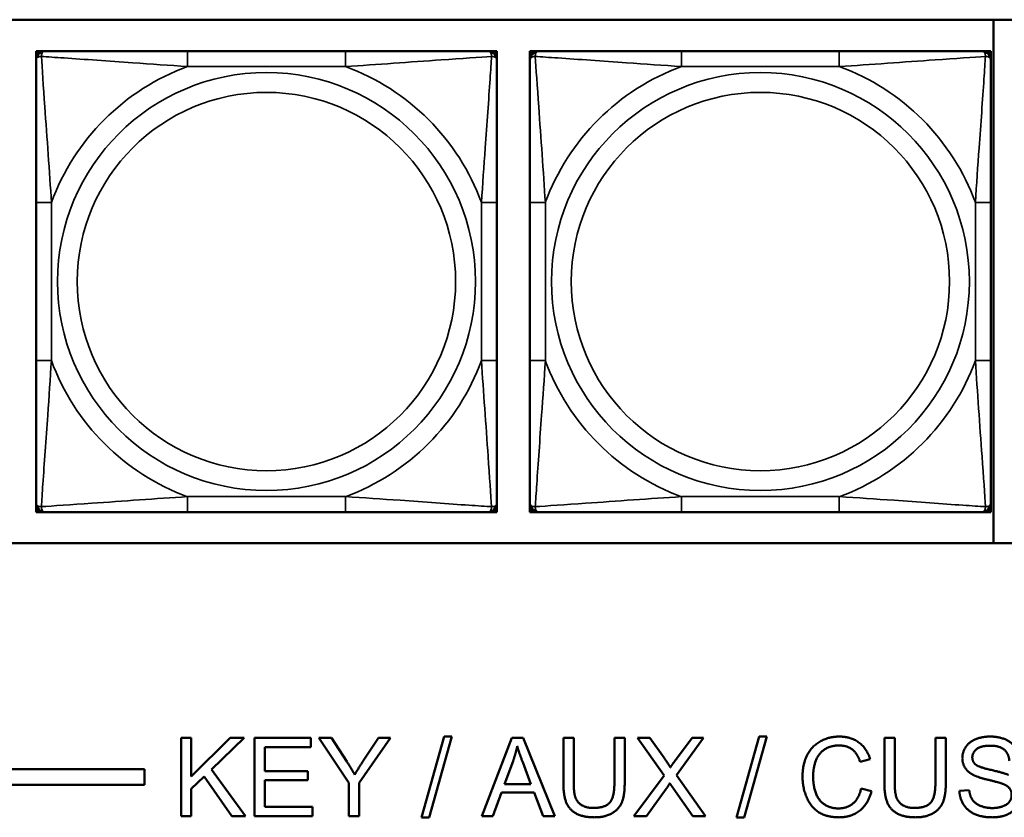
# Model space of a CAD drawing. Header units: inches. Extents: x 3.3 to 44.7, y 1.4 to 39.2.
# Tile 22 of 85: x 26.6 to 27.8, y 7.9 to 8.9. Entities that reach past the tile are written whole.
import ezdxf

# ---------------------------------------------------------------- set-up
doc = ezdxf.new("R2010")
doc.units = ezdxf.units.IN
doc.header["$MEASUREMENT"] = 0
doc.layers.add('Visible (ANSI)', color=7, linetype='Continuous', lineweight=50)
doc.layers.add('Visible Narrow (ANSI)', color=7, linetype='Continuous', lineweight=35)

msp = doc.modelspace()

# ---------------------------------------------------------------- linework, layer by layer
at = {"layer": 'Visible (ANSI)'}
for p, q in [((25.2971, 8.884), (30.3825, 8.884)), ((27.8294, 8.884), (27.8294, 8.2134)), ((26.6024, 8.8437), (26.6083, 8.8437)), ((26.6024, 8.8378), (26.6024, 8.8437)), ((26.6024, 8.8319), (26.6024, 8.8378)), ((26.6083, 8.8437), (26.6142, 8.8437)), ((26.9988, 8.8437), (26.7965, 8.8437)), ((27.1811, 8.8437), (27.187, 8.8437)), ((27.187, 8.8437), (27.1929, 8.8437)), ((27.1929, 8.8437), (27.1929, 8.8378)), ((27.1929, 8.8378), (27.1929, 8.8319)), ((27.2353, 8.8437), (27.2412, 8.8437)), ((27.2353, 8.8378), (27.2353, 8.8437)), ((27.2353, 8.8319), (27.2353, 8.8378)), ((27.2412, 8.8437), (27.2471, 8.8437)), ((27.6317, 8.8437), (27.4294, 8.8437)), ((27.814, 8.8437), (27.8199, 8.8437)), ((27.8199, 8.8437), (27.8258, 8.8437)), ((27.8258, 8.8437), (27.8258, 8.8378)), ((27.8258, 8.8378), (27.8258, 8.8319)), ((26.6024, 8.6496), (26.6024, 8.4473)), ((27.1929, 8.4473), (27.1929, 8.6496)), ((27.2353, 8.6496), (27.2353, 8.4473)), ((27.8258, 8.4473), (27.8258, 8.6496)), ((26.6024, 8.259), (26.6024, 8.2649)), ((26.6024, 8.2531), (26.6024, 8.259)), ((26.6083, 8.2531), (26.6024, 8.2531)), ((26.6142, 8.2531), (26.6083, 8.2531)), ((26.7965, 8.2531), (26.9988, 8.2531)), ((27.187, 8.2531), (27.1811, 8.2531)), ((27.1929, 8.2531), (27.187, 8.2531)), ((27.1929, 8.2649), (27.1929, 8.259)), ((27.1929, 8.259), (27.1929, 8.2531)), ((27.2353, 8.259), (27.2353, 8.2649)), ((27.2353, 8.2531), (27.2353, 8.259)), ((27.2412, 8.2531), (27.2353, 8.2531)), ((27.2471, 8.2531), (27.2412, 8.2531)), ((27.4294, 8.2531), (27.6317, 8.2531)), ((27.8199, 8.2531), (27.814, 8.2531)), ((27.8258, 8.2531), (27.8199, 8.2531)), ((27.8258, 8.2649), (27.8258, 8.259)), ((27.8258, 8.259), (27.8258, 8.2531)), ((30.3825, 8.2134), (25.2971, 8.2134)), ((26.7881, 7.9636), (26.8013, 7.9636)), ((26.7881, 7.8636), (26.7881, 7.9636)), ((26.8013, 7.9636), (26.8013, 7.9141)), ((26.8013, 7.9141), (26.851, 7.9636)), ((26.8689, 7.9636), (26.827, 7.9231)), ((26.851, 7.9636), (26.8689, 7.9636)), ((26.8821, 7.9636), (26.9545, 7.9636)), ((26.8821, 7.8636), (26.8821, 7.9636)), ((26.9545, 7.9636), (26.9545, 7.9518)), ((27.0032, 7.906), (26.9647, 7.9636)), ((26.9647, 7.9636), (26.9808, 7.9636)), ((26.9808, 7.9636), (27.0005, 7.9334)), ((27.0564, 7.9636), (27.0165, 7.906)), ((27.0216, 7.9342), (27.041, 7.9636)), ((27.041, 7.9636), (27.0564, 7.9636)), ((27.0963, 7.8619), (27.1253, 7.9653)), ((27.1352, 7.9653), (27.1062, 7.8619)), ((27.1253, 7.9653), (27.1352, 7.9653)), ((27.1737, 7.8636), (27.2122, 7.9636)), ((27.2122, 7.9636), (27.2265, 7.9636)), ((27.2265, 7.9636), (27.2673, 7.8636)), ((27.2781, 7.9058), (27.2781, 7.9636)), ((27.2781, 7.9636), (27.2914, 7.9636)), ((27.2914, 7.9636), (27.2914, 7.9059)), ((27.3435, 7.9059), (27.3435, 7.9636)), ((27.3435, 7.9636), (27.3567, 7.9636)), ((27.3567, 7.9636), (27.3567, 7.9058)), ((27.4073, 7.9154), (27.3732, 7.9636)), ((27.3732, 7.9636), (27.3889, 7.9636)), ((27.3889, 7.9636), (27.4072, 7.938)), ((27.4576, 7.9636), (27.4229, 7.9161)), ((27.4232, 7.937), (27.4432, 7.9636)), ((27.4432, 7.9636), (27.4576, 7.9636)), ((27.5, 7.8619), (27.529, 7.9653)), ((27.5389, 7.9653), (27.5099, 7.8619)), ((27.529, 7.9653), (27.5389, 7.9653)), ((27.6895, 7.9058), (27.6895, 7.9636)), ((27.6895, 7.9636), (27.7028, 7.9636)), ((27.7028, 7.9636), (27.7028, 7.9059)), ((27.7549, 7.9059), (27.7549, 7.9636)), ((27.7549, 7.9636), (27.7682, 7.9636)), ((27.7682, 7.9636), (27.7682, 7.9058)), ((26.9545, 7.9518), (26.8954, 7.9518)), ((26.8954, 7.9518), (26.8954, 7.9212)), ((27.2026, 7.9046), (27.2136, 7.934)), ((27.226, 7.9324), (27.2365, 7.9046)), ((27.6713, 7.9363), (27.6583, 7.9331)), ((22.1344, 7.9237), (26.7415, 7.9237)), ((26.7415, 7.9237), (26.7415, 7.9037)), ((26.8177, 7.9141), (26.8013, 7.8983)), ((26.8533, 7.8636), (26.8177, 7.9141)), ((26.827, 7.9231), (26.8708, 7.8636)), ((26.8954, 7.9212), (26.9508, 7.9212)), ((26.9508, 7.9212), (26.9508, 7.9094)), ((27.3686, 7.8636), (27.4073, 7.9154)), ((27.4229, 7.9161), (27.4603, 7.8636)), ((26.7415, 7.9037), (22.1344, 7.9037)), ((26.9508, 7.9094), (26.8954, 7.9094)), ((26.8954, 7.9094), (26.8954, 7.8754)), ((27.0032, 7.8636), (27.0032, 7.906)), ((27.0165, 7.906), (27.0165, 7.8636)), ((27.2365, 7.9046), (27.2026, 7.9046)), ((27.4441, 7.8636), (27.4188, 7.8993)), ((26.8013, 7.8983), (26.8013, 7.8636)), ((27.1987, 7.8939), (27.1878, 7.8636)), ((27.2407, 7.8939), (27.1987, 7.8939)), ((27.2523, 7.8636), (27.2407, 7.8939)), ((27.4099, 7.8983), (27.3846, 7.8636)), ((27.6597, 7.8988), (27.673, 7.8954)), ((27.7857, 7.8958), (27.7982, 7.8968)), ((26.8954, 7.8754), (26.9568, 7.8754)), ((26.9568, 7.8754), (26.9568, 7.8636)), ((26.8013, 7.8636), (26.7881, 7.8636)), ((26.8708, 7.8636), (26.8533, 7.8636)), ((26.9568, 7.8636), (26.8821, 7.8636)), ((27.0165, 7.8636), (27.0032, 7.8636)), ((27.1062, 7.8619), (27.0963, 7.8619)), ((27.1878, 7.8636), (27.1737, 7.8636)), ((27.2673, 7.8636), (27.2523, 7.8636)), ((27.3846, 7.8636), (27.3686, 7.8636)), ((27.4603, 7.8636), (27.4441, 7.8636)), ((27.5099, 7.8619), (27.5, 7.8619))]:
    msp.add_line(p, q, dxfattribs=at)
for centre, radius, start, end in [((26.6083, 8.8378), 0.00591, 90, 180), ((26.6142, 8.8319), 0.0118, 90, 180), ((27.1811, 8.8319), 0.0118, 0, 90), ((27.187, 8.8378), 0.00591, 0, 90), ((27.2412, 8.8378), 0.00591, 90, 180), ((27.2471, 8.8319), 0.0118, 90, 180), ((27.814, 8.8319), 0.0118, 0, 90), ((27.8199, 8.8378), 0.00591, 0, 90), ((26.6142, 8.2649), 0.0118, 180, 270), ((26.6083, 8.259), 0.00591, 180, 270), ((27.1811, 8.2649), 0.0118, 270, 0), ((27.187, 8.259), 0.00591, 270, 0), ((27.2471, 8.2649), 0.0118, 180, 270), ((27.2412, 8.259), 0.00591, 180, 270), ((27.814, 8.2649), 0.0118, 270, 0), ((27.8199, 8.259), 0.00591, 270, 0)]:
    msp.add_arc(centre, radius, start, end, dxfattribs=at)
for points, knots in [([(26.7965, 8.8437), (26.7728, 8.8437), (26.7488, 8.8437), (26.7255, 8.8437), (26.6948, 8.8437), (26.6639, 8.8437), (26.6407, 8.8437), (26.6286, 8.8437), (26.619, 8.8437), (26.6142, 8.8437)], [0.2569537, 0.2569537, 0.2569537, 0.2569537, 0.4371919, 0.4371919, 0.4371919, 0.6739428, 0.6739428, 0.6739428, 0.7963818, 0.7963818, 0.7963818, 0.7963818]), ([(27.1811, 8.8437), (27.1754, 8.8437), (27.1629, 8.8437), (27.1477, 8.8437), (27.1242, 8.8437), (27.0951, 8.8437), (27.066, 8.8437), (27.0438, 8.8437), (27.0212, 8.8437), (26.9988, 8.8437)], [-0.7968224, -0.7968224, -0.7968224, -0.7968224, -0.6514613, -0.6514613, -0.6514613, -0.427691, -0.427691, -0.427691, -0.2569517, -0.2569517, -0.2569517, -0.2569517]), ([(27.4294, 8.8437), (27.4058, 8.8437), (27.3818, 8.8437), (27.3584, 8.8437), (27.3277, 8.8437), (27.2969, 8.8437), (27.2736, 8.8437), (27.2616, 8.8437), (27.252, 8.8437), (27.2471, 8.8437)], [0.2569537, 0.2569537, 0.2569537, 0.2569537, 0.4371919, 0.4371919, 0.4371919, 0.6739428, 0.6739428, 0.6739428, 0.7963818, 0.7963818, 0.7963818, 0.7963818]), ([(27.814, 8.8437), (27.8083, 8.8437), (27.7958, 8.8437), (27.7806, 8.8437), (27.7572, 8.8437), (27.728, 8.8437), (27.699, 8.8437), (27.6768, 8.8437), (27.6541, 8.8437), (27.6317, 8.8437)], [-0.7968224, -0.7968224, -0.7968224, -0.7968224, -0.6514613, -0.6514613, -0.6514613, -0.427691, -0.427691, -0.427691, -0.2569517, -0.2569517, -0.2569517, -0.2569517]), ([(26.6024, 8.8319), (26.6024, 8.8261), (26.6024, 8.8137), (26.6024, 8.7984), (26.6024, 8.775), (26.6024, 8.7459), (26.6024, 8.7168), (26.6024, 8.6946), (26.6024, 8.672), (26.6024, 8.6496)], [-0.7968224, -0.7968224, -0.7968224, -0.7968224, -0.6514613, -0.6514613, -0.6514613, -0.427691, -0.427691, -0.427691, -0.2569517, -0.2569517, -0.2569517, -0.2569517]), ([(27.1929, 8.6496), (27.1929, 8.6732), (27.1929, 8.6972), (27.1929, 8.7206), (27.1929, 8.7513), (27.1929, 8.7821), (27.1929, 8.8054), (27.1929, 8.8174), (27.1929, 8.827), (27.1929, 8.8319)], [0.2569537, 0.2569537, 0.2569537, 0.2569537, 0.4371919, 0.4371919, 0.4371919, 0.6739428, 0.6739428, 0.6739428, 0.7963818, 0.7963818, 0.7963818, 0.7963818]), ([(27.2353, 8.8319), (27.2353, 8.8261), (27.2353, 8.8137), (27.2353, 8.7984), (27.2353, 8.775), (27.2353, 8.7459), (27.2353, 8.7168), (27.2353, 8.6946), (27.2353, 8.672), (27.2353, 8.6496)], [-0.7968224, -0.7968224, -0.7968224, -0.7968224, -0.6514613, -0.6514613, -0.6514613, -0.427691, -0.427691, -0.427691, -0.2569517, -0.2569517, -0.2569517, -0.2569517]), ([(27.8258, 8.6496), (27.8258, 8.6732), (27.8258, 8.6972), (27.8258, 8.7206), (27.8258, 8.7513), (27.8258, 8.7821), (27.8258, 8.8054), (27.8258, 8.8174), (27.8258, 8.827), (27.8258, 8.8319)], [0.2569537, 0.2569537, 0.2569537, 0.2569537, 0.4371919, 0.4371919, 0.4371919, 0.6739428, 0.6739428, 0.6739428, 0.7963818, 0.7963818, 0.7963818, 0.7963818]), ([(26.6024, 8.4473), (26.6024, 8.4236), (26.6024, 8.3996), (26.6024, 8.3762), (26.6024, 8.3456), (26.6024, 8.3147), (26.6024, 8.2914), (26.6024, 8.2794), (26.6024, 8.2698), (26.6024, 8.2649)], [0.2569537, 0.2569537, 0.2569537, 0.2569537, 0.4371919, 0.4371919, 0.4371919, 0.6739428, 0.6739428, 0.6739428, 0.7963818, 0.7963818, 0.7963818, 0.7963818]), ([(27.1929, 8.2649), (27.1929, 8.2707), (27.1929, 8.2832), (27.1929, 8.2984), (27.1929, 8.3218), (27.1929, 8.3509), (27.1929, 8.38), (27.1929, 8.4022), (27.1929, 8.4249), (27.1929, 8.4473)], [-0.7968224, -0.7968224, -0.7968224, -0.7968224, -0.6514613, -0.6514613, -0.6514613, -0.427691, -0.427691, -0.427691, -0.2569517, -0.2569517, -0.2569517, -0.2569517]), ([(27.2353, 8.4473), (27.2353, 8.4236), (27.2353, 8.3996), (27.2353, 8.3762), (27.2353, 8.3456), (27.2353, 8.3147), (27.2353, 8.2914), (27.2353, 8.2794), (27.2353, 8.2698), (27.2353, 8.2649)], [0.2569537, 0.2569537, 0.2569537, 0.2569537, 0.4371919, 0.4371919, 0.4371919, 0.6739428, 0.6739428, 0.6739428, 0.7963818, 0.7963818, 0.7963818, 0.7963818]), ([(27.8258, 8.2649), (27.8258, 8.2707), (27.8258, 8.2832), (27.8258, 8.2984), (27.8258, 8.3218), (27.8258, 8.3509), (27.8258, 8.38), (27.8258, 8.4022), (27.8258, 8.4249), (27.8258, 8.4473)], [-0.7968224, -0.7968224, -0.7968224, -0.7968224, -0.6514613, -0.6514613, -0.6514613, -0.427691, -0.427691, -0.427691, -0.2569517, -0.2569517, -0.2569517, -0.2569517]), ([(26.6142, 8.2531), (26.6199, 8.2531), (26.6324, 8.2531), (26.6476, 8.2531), (26.671, 8.2531), (26.7002, 8.2531), (26.7292, 8.2531), (26.7514, 8.2531), (26.7741, 8.2531), (26.7965, 8.2531)], [-0.7968224, -0.7968224, -0.7968224, -0.7968224, -0.6514613, -0.6514613, -0.6514613, -0.427691, -0.427691, -0.427691, -0.2569517, -0.2569517, -0.2569517, -0.2569517]), ([(26.9988, 8.2531), (27.0224, 8.2531), (27.0464, 8.2531), (27.0698, 8.2531), (27.1005, 8.2531), (27.1313, 8.2531), (27.1546, 8.2531), (27.1666, 8.2531), (27.1762, 8.2531), (27.1811, 8.2531)], [0.2569537, 0.2569537, 0.2569537, 0.2569537, 0.4371919, 0.4371919, 0.4371919, 0.6739428, 0.6739428, 0.6739428, 0.7963818, 0.7963818, 0.7963818, 0.7963818]), ([(27.2471, 8.2531), (27.2528, 8.2531), (27.2653, 8.2531), (27.2805, 8.2531), (27.304, 8.2531), (27.3331, 8.2531), (27.3622, 8.2531), (27.3844, 8.2531), (27.407, 8.2531), (27.4294, 8.2531)], [-0.7968224, -0.7968224, -0.7968224, -0.7968224, -0.6514613, -0.6514613, -0.6514613, -0.427691, -0.427691, -0.427691, -0.2569517, -0.2569517, -0.2569517, -0.2569517]), ([(27.6317, 8.2531), (27.6554, 8.2531), (27.6794, 8.2531), (27.7027, 8.2531), (27.7334, 8.2531), (27.7643, 8.2531), (27.7875, 8.2531), (27.7996, 8.2531), (27.8092, 8.2531), (27.814, 8.2531)], [0.2569537, 0.2569537, 0.2569537, 0.2569537, 0.4371919, 0.4371919, 0.4371919, 0.6739428, 0.6739428, 0.6739428, 0.7963818, 0.7963818, 0.7963818, 0.7963818])]:
    msp.add_open_spline(points, degree=3, knots=knots, dxfattribs=at)
for points in [[(27.5846, 7.9144), (27.5846, 7.93), (27.5965, 7.9533), (27.6186, 7.9654), (27.6318, 7.9654)], [(27.6318, 7.9654), (27.6468, 7.9654), (27.6673, 7.95), (27.6713, 7.9363)], [(27.7894, 7.9378), (27.7894, 7.9454), (27.7981, 7.9585), (27.8146, 7.9654), (27.8247, 7.9654)], [(27.8247, 7.9654), (27.8359, 7.9654), (27.8529, 7.9582), (27.8621, 7.9443), (27.8624, 7.9355)], [(27.2136, 7.934), (27.217, 7.9435), (27.219, 7.9531)], [(27.219, 7.9531), (27.2213, 7.945), (27.226, 7.9324)], [(27.6315, 7.954), (27.62, 7.954), (27.6045, 7.943), (27.5982, 7.9244), (27.5982, 7.9145)], [(27.6583, 7.9331), (27.6548, 7.944), (27.6416, 7.954), (27.6315, 7.954)], [(27.8253, 7.9537), (27.8132, 7.9537), (27.8022, 7.9449), (27.8022, 7.9387)], [(27.8497, 7.9345), (27.8487, 7.944), (27.8369, 7.9537), (27.8253, 7.9537)], [(27.4072, 7.938), (27.4129, 7.9301), (27.4152, 7.9257)], [(27.4152, 7.9257), (27.4186, 7.9311), (27.4232, 7.937)], [(27.8036, 7.9161), (27.7965, 7.9198), (27.7894, 7.9309), (27.7894, 7.9378)], [(27.8022, 7.9387), (27.8022, 7.9333), (27.8061, 7.9298)], [(27.0005, 7.9334), (27.0061, 7.925), (27.0107, 7.9165)], [(27.0107, 7.9165), (27.0152, 7.9244), (27.0216, 7.9342)], [(27.8061, 7.9298), (27.8099, 7.9263), (27.8423, 7.919), (27.8484, 7.9163)], [(27.6316, 7.8619), (27.6154, 7.8619), (27.5952, 7.8751), (27.5846, 7.9), (27.5846, 7.9144)], [(27.5982, 7.9145), (27.5982, 7.9017), (27.6057, 7.8827), (27.6213, 7.8733), (27.6305, 7.8733)], [(27.8409, 7.9049), (27.8369, 7.9065), (27.8092, 7.9131), (27.8036, 7.9161)], [(27.3176, 7.8619), (27.3036, 7.8619), (27.2857, 7.8716), (27.2781, 7.89), (27.2781, 7.9058)], [(27.2914, 7.9059), (27.2914, 7.893), (27.2962, 7.8806), (27.308, 7.8739), (27.3165, 7.8739)], [(27.3165, 7.8739), (27.3311, 7.8739), (27.3435, 7.8872), (27.3435, 7.9059)], [(27.3567, 7.9058), (27.3567, 7.8907), (27.35, 7.8731), (27.3321, 7.8619), (27.3176, 7.8619)], [(27.4146, 7.9055), (27.4113, 7.9004), (27.4099, 7.8983)], [(27.4188, 7.8993), (27.4167, 7.9023), (27.4146, 7.9055)], [(27.7291, 7.8619), (27.7151, 7.8619), (27.6971, 7.8716), (27.6895, 7.89), (27.6895, 7.9058)], [(27.7028, 7.9059), (27.7028, 7.893), (27.7076, 7.8806), (27.7194, 7.8739), (27.7279, 7.8739)], [(27.7279, 7.8739), (27.7425, 7.8739), (27.7549, 7.8872), (27.7549, 7.9059)], [(27.7682, 7.9058), (27.7682, 7.8907), (27.7614, 7.8731), (27.7436, 7.8619), (27.7291, 7.8619)], [(27.8526, 7.8907), (27.8526, 7.8955), (27.8472, 7.9025), (27.8409, 7.9049)], [(27.6305, 7.8733), (27.6416, 7.8733), (27.657, 7.8861), (27.6597, 7.8988)], [(27.673, 7.8954), (27.6688, 7.8791), (27.6472, 7.8619), (27.6316, 7.8619)], [(27.8284, 7.8619), (27.8148, 7.8619), (27.7965, 7.8699), (27.786, 7.8857), (27.7857, 7.8958)], [(27.7982, 7.8968), (27.7991, 7.8893), (27.8056, 7.8797), (27.8192, 7.8738), (27.8278, 7.8738)], [(27.8278, 7.8738), (27.8353, 7.8738), (27.847, 7.8782), (27.8526, 7.8861), (27.8526, 7.8907)], [(27.8654, 7.8919), (27.8654, 7.8839), (27.8562, 7.8698), (27.8391, 7.8619), (27.8284, 7.8619)]]:
    msp.add_open_spline(points, degree=2, dxfattribs=at)
at = {"layer": 'Visible Narrow (ANSI)'}
for p, q in [((26.7965, 8.8437), (26.7965, 8.824)), ((26.9988, 8.8437), (26.9988, 8.824)), ((27.4294, 8.8437), (27.4294, 8.824)), ((27.6317, 8.8437), (27.6317, 8.824)), ((26.7965, 8.824), (26.9988, 8.824)), ((27.4294, 8.824), (27.6317, 8.824)), ((26.6024, 8.6496), (26.622, 8.6496)), ((26.622, 8.4473), (26.622, 8.6496)), ((27.1732, 8.6496), (27.1732, 8.4473)), ((27.1929, 8.6496), (27.1732, 8.6496)), ((27.2353, 8.6496), (27.255, 8.6496)), ((27.255, 8.4473), (27.255, 8.6496)), ((27.8062, 8.6496), (27.8062, 8.4473)), ((27.8258, 8.6496), (27.8062, 8.6496)), ((26.6024, 8.4473), (26.622, 8.4473)), ((27.1929, 8.4473), (27.1732, 8.4473)), ((27.2353, 8.4473), (27.255, 8.4473)), ((27.8258, 8.4473), (27.8062, 8.4473)), ((26.9988, 8.2728), (26.7965, 8.2728)), ((26.7965, 8.2531), (26.7965, 8.2728)), ((26.9988, 8.2531), (26.9988, 8.2728)), ((27.6317, 8.2728), (27.4294, 8.2728)), ((27.4294, 8.2531), (27.4294, 8.2728)), ((27.6317, 8.2531), (27.6317, 8.2728))]:
    msp.add_line(p, q, dxfattribs=at)
for centre, radius in [((26.8976, 8.5484), 0.2678), ((27.5306, 8.5484), 0.2678), ((26.8976, 8.5484), 0.2424), ((27.5306, 8.5484), 0.2424)]:
    msp.add_circle(centre, radius, dxfattribs=at)
for centre, start, end in [((26.8976, 8.5484), 110.1547, 159.8453), ((26.8976, 8.5484), 20.1547, 69.8453), ((27.5306, 8.5484), 110.1547, 159.8453), ((27.5306, 8.5484), 20.1547, 69.8453), ((26.8976, 8.5484), 200.1547, 249.8453), ((26.8976, 8.5484), 290.1547, 339.8453), ((27.5306, 8.5484), 200.1547, 249.8453), ((27.5306, 8.5484), 290.1547, 339.8453)]:
    msp.add_arc(centre, 0.2936, start, end, dxfattribs=at)
for points, knots in [([(26.6024, 8.8319), (26.6024, 8.8324), (26.6024, 8.8329), (26.6027, 8.8338), (26.6029, 8.8342), (26.6032, 8.8348), (26.6034, 8.835), (26.6037, 8.8353), (26.6038, 8.8354), (26.6043, 8.8357), (26.6046, 8.8359), (26.6055, 8.8364), (26.6062, 8.8366), (26.6076, 8.8368), (26.6084, 8.8368), (26.6092, 8.8368)], [-0.0532704, -0.0532704, -0.0532704, -0.0532704, -0.04377373, -0.04377373, -0.03521335, -0.03521335, -0.02986312, -0.02986312, -0.02651922, -0.02651922, -0.01983142, -0.01983142, -0.00913095, -0.00913095, 0.00023197, 0.00023197, 0.00023197, 0.00023197]), ([(26.6092, 8.8368), (26.6092, 8.8377), (26.6092, 8.8384), (26.6095, 8.8399), (26.6097, 8.8405), (26.6101, 8.8415), (26.6103, 8.8418), (26.6106, 8.8422), (26.6108, 8.8423), (26.6111, 8.8426), (26.6113, 8.8428), (26.6119, 8.8432), (26.6122, 8.8434), (26.6131, 8.8436), (26.6136, 8.8437), (26.6142, 8.8437)], [-0.00023197, -0.00023197, -0.00023197, -0.00023197, 0.00913095, 0.00913095, 0.01983142, 0.01983142, 0.02651922, 0.02651922, 0.02986312, 0.02986312, 0.03521335, 0.03521335, 0.04377373, 0.04377373, 0.0532704, 0.0532704, 0.0532704, 0.0532704]), ([(26.6092, 8.8368), (26.6169, 8.8363), (26.6269, 8.8357), (26.6639, 8.8332), (26.6956, 8.8309), (26.7499, 8.827), (26.7731, 8.8254), (26.7965, 8.824)], [-0.7478145, -0.7478145, -0.7478145, -0.7478145, -0.6493253, -0.6493253, -0.427691, -0.427691, -0.2569537, -0.2569537, -0.2569537, -0.2569537]), ([(26.622, 8.6496), (26.6196, 8.69), (26.6163, 8.7324), (26.6117, 8.7981), (26.6101, 8.8225), (26.6092, 8.8368)], [0.2569517, 0.2569517, 0.2569517, 0.2569517, 0.5559983, 0.5559983, 0.7482818, 0.7482818, 0.7482818, 0.7482818]), ([(26.9988, 8.824), (27.0393, 8.8264), (27.0816, 8.8297), (27.1473, 8.8343), (27.1717, 8.8359), (27.186, 8.8368)], [0.2569517, 0.2569517, 0.2569517, 0.2569517, 0.5559983, 0.5559983, 0.7482818, 0.7482818, 0.7482818, 0.7482818]), ([(27.186, 8.8368), (27.1856, 8.8292), (27.1849, 8.8192), (27.1824, 8.7821), (27.1802, 8.7504), (27.1763, 8.6962), (27.1746, 8.6729), (27.1732, 8.6496)], [-0.7478145, -0.7478145, -0.7478145, -0.7478145, -0.6493253, -0.6493253, -0.427691, -0.427691, -0.2569537, -0.2569537, -0.2569537, -0.2569537]), ([(27.1811, 8.8437), (27.1816, 8.8437), (27.1821, 8.8436), (27.183, 8.8434), (27.1834, 8.8432), (27.184, 8.8428), (27.1842, 8.8426), (27.1845, 8.8423), (27.1846, 8.8422), (27.1849, 8.8418), (27.1851, 8.8415), (27.1856, 8.8405), (27.1858, 8.8399), (27.186, 8.8384), (27.1861, 8.8377), (27.186, 8.8368)], [-0.0532704, -0.0532704, -0.0532704, -0.0532704, -0.04377373, -0.04377373, -0.03521335, -0.03521335, -0.02986312, -0.02986312, -0.02651922, -0.02651922, -0.01983142, -0.01983142, -0.00913095, -0.00913095, 0.00023197, 0.00023197, 0.00023197, 0.00023197]), ([(27.186, 8.8368), (27.1869, 8.8368), (27.1876, 8.8368), (27.1891, 8.8366), (27.1898, 8.8364), (27.1907, 8.8359), (27.191, 8.8357), (27.1914, 8.8354), (27.1915, 8.8353), (27.1919, 8.835), (27.192, 8.8348), (27.1924, 8.8342), (27.1926, 8.8338), (27.1928, 8.8329), (27.1929, 8.8324), (27.1929, 8.8319)], [-0.00023197, -0.00023197, -0.00023197, -0.00023197, 0.00913095, 0.00913095, 0.01983142, 0.01983142, 0.02651922, 0.02651922, 0.02986312, 0.02986312, 0.03521335, 0.03521335, 0.04377373, 0.04377373, 0.0532704, 0.0532704, 0.0532704, 0.0532704]), ([(27.2353, 8.8319), (27.2353, 8.8324), (27.2354, 8.8329), (27.2356, 8.8338), (27.2358, 8.8342), (27.2362, 8.8348), (27.2363, 8.835), (27.2367, 8.8353), (27.2368, 8.8354), (27.2372, 8.8357), (27.2375, 8.8359), (27.2384, 8.8364), (27.2391, 8.8366), (27.2405, 8.8368), (27.2413, 8.8368), (27.2421, 8.8368)], [-0.0532704, -0.0532704, -0.0532704, -0.0532704, -0.04377373, -0.04377373, -0.03521335, -0.03521335, -0.02986312, -0.02986312, -0.02651922, -0.02651922, -0.01983142, -0.01983142, -0.00913095, -0.00913095, 0.00023197, 0.00023197, 0.00023197, 0.00023197]), ([(27.2421, 8.8368), (27.2421, 8.8377), (27.2422, 8.8384), (27.2424, 8.8399), (27.2426, 8.8405), (27.2431, 8.8415), (27.2432, 8.8418), (27.2436, 8.8422), (27.2437, 8.8423), (27.244, 8.8426), (27.2442, 8.8428), (27.2448, 8.8432), (27.2452, 8.8434), (27.2461, 8.8436), (27.2466, 8.8437), (27.2471, 8.8437)], [-0.00023197, -0.00023197, -0.00023197, -0.00023197, 0.00913095, 0.00913095, 0.01983142, 0.01983142, 0.02651922, 0.02651922, 0.02986312, 0.02986312, 0.03521335, 0.03521335, 0.04377373, 0.04377373, 0.0532704, 0.0532704, 0.0532704, 0.0532704]), ([(27.2421, 8.8368), (27.2498, 8.8363), (27.2598, 8.8357), (27.2968, 8.8332), (27.3286, 8.8309), (27.3828, 8.827), (27.4061, 8.8254), (27.4294, 8.824)], [-0.7478145, -0.7478145, -0.7478145, -0.7478145, -0.6493253, -0.6493253, -0.427691, -0.427691, -0.2569537, -0.2569537, -0.2569537, -0.2569537]), ([(27.255, 8.6496), (27.2526, 8.69), (27.2493, 8.7324), (27.2447, 8.7981), (27.2431, 8.8225), (27.2421, 8.8368)], [0.2569517, 0.2569517, 0.2569517, 0.2569517, 0.5559983, 0.5559983, 0.7482818, 0.7482818, 0.7482818, 0.7482818]), ([(27.6317, 8.824), (27.6722, 8.8264), (27.7146, 8.8297), (27.7802, 8.8343), (27.8046, 8.8359), (27.819, 8.8368)], [0.2569517, 0.2569517, 0.2569517, 0.2569517, 0.5559983, 0.5559983, 0.7482818, 0.7482818, 0.7482818, 0.7482818]), ([(27.819, 8.8368), (27.8185, 8.8292), (27.8179, 8.8192), (27.8154, 8.7821), (27.8131, 8.7504), (27.8092, 8.6962), (27.8076, 8.6729), (27.8062, 8.6496)], [-0.7478145, -0.7478145, -0.7478145, -0.7478145, -0.6493253, -0.6493253, -0.427691, -0.427691, -0.2569537, -0.2569537, -0.2569537, -0.2569537]), ([(27.814, 8.8437), (27.8146, 8.8437), (27.8151, 8.8436), (27.816, 8.8434), (27.8163, 8.8432), (27.8169, 8.8428), (27.8171, 8.8426), (27.8174, 8.8423), (27.8176, 8.8422), (27.8179, 8.8418), (27.8181, 8.8415), (27.8185, 8.8405), (27.8187, 8.8399), (27.819, 8.8384), (27.819, 8.8377), (27.819, 8.8368)], [-0.0532704, -0.0532704, -0.0532704, -0.0532704, -0.04377373, -0.04377373, -0.03521335, -0.03521335, -0.02986312, -0.02986312, -0.02651922, -0.02651922, -0.01983142, -0.01983142, -0.00913095, -0.00913095, 0.00023197, 0.00023197, 0.00023197, 0.00023197]), ([(27.819, 8.8368), (27.8198, 8.8368), (27.8206, 8.8368), (27.822, 8.8366), (27.8227, 8.8364), (27.8236, 8.8359), (27.8239, 8.8357), (27.8243, 8.8354), (27.8245, 8.8353), (27.8248, 8.835), (27.825, 8.8348), (27.8253, 8.8342), (27.8255, 8.8338), (27.8258, 8.8329), (27.8258, 8.8324), (27.8258, 8.8319)], [-0.00023197, -0.00023197, -0.00023197, -0.00023197, 0.00913095, 0.00913095, 0.01983142, 0.01983142, 0.02651922, 0.02651922, 0.02986312, 0.02986312, 0.03521335, 0.03521335, 0.04377373, 0.04377373, 0.0532704, 0.0532704, 0.0532704, 0.0532704]), ([(26.6092, 8.26), (26.6097, 8.2676), (26.6103, 8.2776), (26.6128, 8.3147), (26.6151, 8.3464), (26.619, 8.4007), (26.6206, 8.4239), (26.622, 8.4473)], [-0.7478145, -0.7478145, -0.7478145, -0.7478145, -0.6493253, -0.6493253, -0.427691, -0.427691, -0.2569537, -0.2569537, -0.2569537, -0.2569537]), ([(27.1732, 8.4473), (27.1756, 8.4068), (27.1789, 8.3644), (27.1835, 8.2988), (27.1851, 8.2743), (27.186, 8.26)], [0.2569517, 0.2569517, 0.2569517, 0.2569517, 0.5559983, 0.5559983, 0.7482818, 0.7482818, 0.7482818, 0.7482818]), ([(27.2421, 8.26), (27.2426, 8.2676), (27.2433, 8.2776), (27.2458, 8.3147), (27.248, 8.3464), (27.2519, 8.4007), (27.2536, 8.4239), (27.255, 8.4473)], [-0.7478145, -0.7478145, -0.7478145, -0.7478145, -0.6493253, -0.6493253, -0.427691, -0.427691, -0.2569537, -0.2569537, -0.2569537, -0.2569537]), ([(27.8062, 8.4473), (27.8086, 8.4068), (27.8118, 8.3644), (27.8165, 8.2988), (27.8181, 8.2743), (27.819, 8.26)], [0.2569517, 0.2569517, 0.2569517, 0.2569517, 0.5559983, 0.5559983, 0.7482818, 0.7482818, 0.7482818, 0.7482818]), ([(26.7965, 8.2728), (26.756, 8.2704), (26.7136, 8.2671), (26.648, 8.2625), (26.6236, 8.2609), (26.6092, 8.26)], [0.2569517, 0.2569517, 0.2569517, 0.2569517, 0.5559983, 0.5559983, 0.7482818, 0.7482818, 0.7482818, 0.7482818]), ([(27.186, 8.26), (27.1784, 8.2605), (27.1684, 8.2611), (27.1313, 8.2636), (27.0996, 8.2659), (27.0454, 8.2698), (27.0221, 8.2714), (26.9988, 8.2728)], [-0.7478145, -0.7478145, -0.7478145, -0.7478145, -0.6493253, -0.6493253, -0.427691, -0.427691, -0.2569537, -0.2569537, -0.2569537, -0.2569537]), ([(27.4294, 8.2728), (27.3889, 8.2704), (27.3466, 8.2671), (27.2809, 8.2625), (27.2565, 8.2609), (27.2421, 8.26)], [0.2569517, 0.2569517, 0.2569517, 0.2569517, 0.5559983, 0.5559983, 0.7482818, 0.7482818, 0.7482818, 0.7482818]), ([(27.819, 8.26), (27.8113, 8.2605), (27.8013, 8.2611), (27.7643, 8.2636), (27.7326, 8.2659), (27.6783, 8.2698), (27.6551, 8.2714), (27.6317, 8.2728)], [-0.7478145, -0.7478145, -0.7478145, -0.7478145, -0.6493253, -0.6493253, -0.427691, -0.427691, -0.2569537, -0.2569537, -0.2569537, -0.2569537]), ([(26.6092, 8.26), (26.6084, 8.26), (26.6076, 8.26), (26.6062, 8.2602), (26.6055, 8.2605), (26.6046, 8.2609), (26.6043, 8.2611), (26.6038, 8.2614), (26.6037, 8.2615), (26.6034, 8.2618), (26.6032, 8.2621), (26.6029, 8.2626), (26.6027, 8.263), (26.6024, 8.2639), (26.6024, 8.2644), (26.6024, 8.2649)], [-0.00023197, -0.00023197, -0.00023197, -0.00023197, 0.00913095, 0.00913095, 0.01983142, 0.01983142, 0.02651922, 0.02651922, 0.02986312, 0.02986312, 0.03521335, 0.03521335, 0.04377373, 0.04377373, 0.0532704, 0.0532704, 0.0532704, 0.0532704]), ([(26.6142, 8.2531), (26.6136, 8.2531), (26.6131, 8.2532), (26.6122, 8.2535), (26.6119, 8.2536), (26.6113, 8.254), (26.6111, 8.2542), (26.6108, 8.2545), (26.6106, 8.2546), (26.6103, 8.255), (26.6101, 8.2554), (26.6097, 8.2563), (26.6095, 8.2569), (26.6092, 8.2584), (26.6092, 8.2591), (26.6092, 8.26)], [-0.0532704, -0.0532704, -0.0532704, -0.0532704, -0.04377373, -0.04377373, -0.03521335, -0.03521335, -0.02986312, -0.02986312, -0.02651922, -0.02651922, -0.01983142, -0.01983142, -0.00913095, -0.00913095, 0.00023197, 0.00023197, 0.00023197, 0.00023197]), ([(27.186, 8.26), (27.1861, 8.2591), (27.186, 8.2584), (27.1858, 8.2569), (27.1856, 8.2563), (27.1851, 8.2554), (27.1849, 8.255), (27.1846, 8.2546), (27.1845, 8.2545), (27.1842, 8.2542), (27.184, 8.254), (27.1834, 8.2536), (27.183, 8.2535), (27.1821, 8.2532), (27.1816, 8.2531), (27.1811, 8.2531)], [-0.00023197, -0.00023197, -0.00023197, -0.00023197, 0.00913095, 0.00913095, 0.01983142, 0.01983142, 0.02651922, 0.02651922, 0.02986312, 0.02986312, 0.03521335, 0.03521335, 0.04377373, 0.04377373, 0.0532704, 0.0532704, 0.0532704, 0.0532704]), ([(27.1929, 8.2649), (27.1929, 8.2644), (27.1928, 8.2639), (27.1926, 8.263), (27.1924, 8.2626), (27.192, 8.2621), (27.1919, 8.2618), (27.1915, 8.2615), (27.1914, 8.2614), (27.191, 8.2611), (27.1907, 8.2609), (27.1898, 8.2605), (27.1891, 8.2602), (27.1876, 8.26), (27.1869, 8.26), (27.186, 8.26)], [-0.0532704, -0.0532704, -0.0532704, -0.0532704, -0.04377373, -0.04377373, -0.03521335, -0.03521335, -0.02986312, -0.02986312, -0.02651922, -0.02651922, -0.01983142, -0.01983142, -0.00913095, -0.00913095, 0.00023197, 0.00023197, 0.00023197, 0.00023197]), ([(27.2421, 8.26), (27.2413, 8.26), (27.2405, 8.26), (27.2391, 8.2602), (27.2384, 8.2605), (27.2375, 8.2609), (27.2372, 8.2611), (27.2368, 8.2614), (27.2367, 8.2615), (27.2363, 8.2618), (27.2362, 8.2621), (27.2358, 8.2626), (27.2356, 8.263), (27.2354, 8.2639), (27.2353, 8.2644), (27.2353, 8.2649)], [-0.00023197, -0.00023197, -0.00023197, -0.00023197, 0.00913095, 0.00913095, 0.01983142, 0.01983142, 0.02651922, 0.02651922, 0.02986312, 0.02986312, 0.03521335, 0.03521335, 0.04377373, 0.04377373, 0.0532704, 0.0532704, 0.0532704, 0.0532704]), ([(27.2471, 8.2531), (27.2466, 8.2531), (27.2461, 8.2532), (27.2452, 8.2535), (27.2448, 8.2536), (27.2442, 8.254), (27.244, 8.2542), (27.2437, 8.2545), (27.2436, 8.2546), (27.2432, 8.255), (27.2431, 8.2554), (27.2426, 8.2563), (27.2424, 8.2569), (27.2422, 8.2584), (27.2421, 8.2591), (27.2421, 8.26)], [-0.0532704, -0.0532704, -0.0532704, -0.0532704, -0.04377373, -0.04377373, -0.03521335, -0.03521335, -0.02986312, -0.02986312, -0.02651922, -0.02651922, -0.01983142, -0.01983142, -0.00913095, -0.00913095, 0.00023197, 0.00023197, 0.00023197, 0.00023197]), ([(27.819, 8.26), (27.819, 8.2591), (27.819, 8.2584), (27.8187, 8.2569), (27.8185, 8.2563), (27.8181, 8.2554), (27.8179, 8.255), (27.8176, 8.2546), (27.8174, 8.2545), (27.8171, 8.2542), (27.8169, 8.254), (27.8163, 8.2536), (27.816, 8.2535), (27.8151, 8.2532), (27.8146, 8.2531), (27.814, 8.2531)], [-0.00023197, -0.00023197, -0.00023197, -0.00023197, 0.00913095, 0.00913095, 0.01983142, 0.01983142, 0.02651922, 0.02651922, 0.02986312, 0.02986312, 0.03521335, 0.03521335, 0.04377373, 0.04377373, 0.0532704, 0.0532704, 0.0532704, 0.0532704]), ([(27.8258, 8.2649), (27.8258, 8.2644), (27.8258, 8.2639), (27.8255, 8.263), (27.8253, 8.2626), (27.825, 8.2621), (27.8248, 8.2618), (27.8245, 8.2615), (27.8243, 8.2614), (27.8239, 8.2611), (27.8236, 8.2609), (27.8227, 8.2605), (27.822, 8.2602), (27.8206, 8.26), (27.8198, 8.26), (27.819, 8.26)], [-0.0532704, -0.0532704, -0.0532704, -0.0532704, -0.04377373, -0.04377373, -0.03521335, -0.03521335, -0.02986312, -0.02986312, -0.02651922, -0.02651922, -0.01983142, -0.01983142, -0.00913095, -0.00913095, 0.00023197, 0.00023197, 0.00023197, 0.00023197])]:
    msp.add_open_spline(points, degree=3, knots=knots, dxfattribs=at)

doc.saveas('drawing.dxf')
